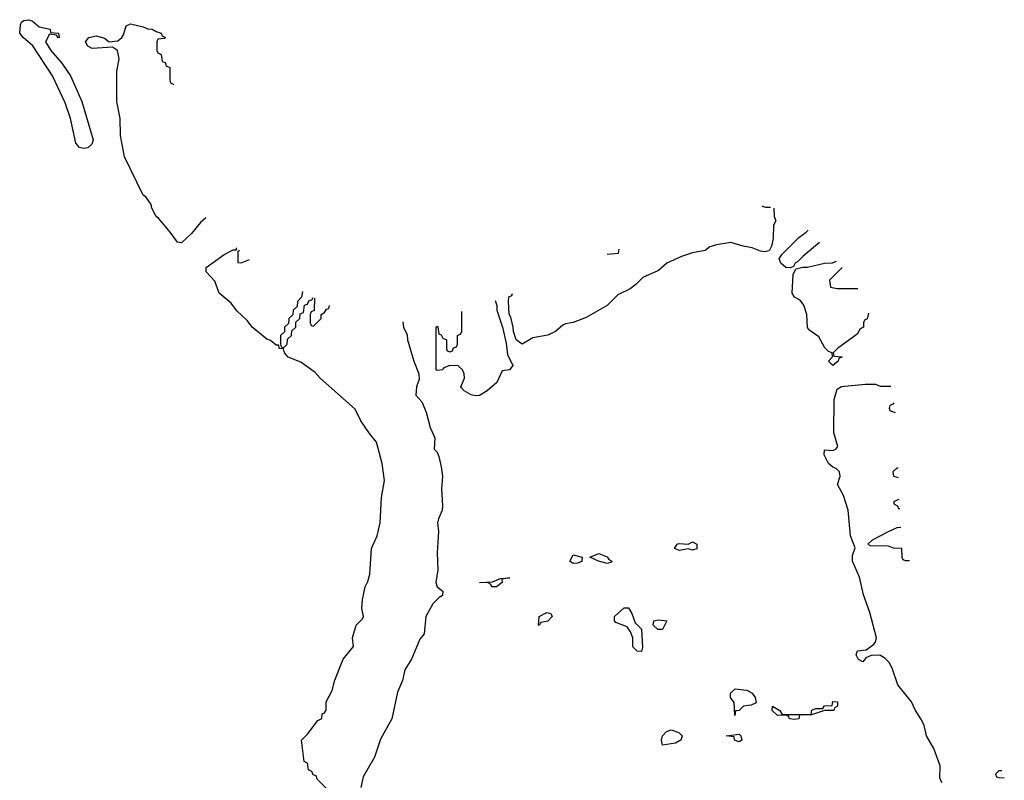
# Model space of a CAD drawing. Header units: inches. Extents: x 2112843 to 2323771, y 35243 to 209174.
# Tile 82 of 83: x 2304789 to 2309415, y 184761 to 188334. Entities that reach past the tile are written whole.
import ezdxf

# ---------------------------------------------------------------- set-up
doc = ezdxf.new("R2010")
doc.units = ezdxf.units.IN
doc.header["$MEASUREMENT"] = 0
doc.layers.add('C3108', color=7, linetype='Continuous')

msp = doc.modelspace()

# ---------------------------------------------------------------- linework, layer by layer
at = {"layer": 'C3108', "color": 6}
for points in [[(2304970, 188248.7), (2304962, 188262), (2304930, 188266), (2304911, 188230), (2304934.8, 188190), (2304987.7, 188130), (2305028, 188070), (2305081.6, 187950), (2305134.4, 187770), (2305127.7, 187750), (2305110, 187732.3), (2305090, 187729.5), (2305070, 187733.2), (2305053.6, 187753.6), (2305027.6, 187870), (2305003.3, 187943.3), (2304942.9, 188070), (2304851.7, 188211.7), (2304805.2, 188250), (2304789.2, 188270), (2304793.2, 188310), (2304798, 188322), (2304809.3, 188330.7), (2304830, 188334), (2304848, 188328), (2304881.1, 188301.1), (2304932, 188290), (2304934, 188274), (2304971.3, 188270), (2304974, 188250)], [(2307950, 185842), (2307930, 185849), (2307890, 185841.2), (2307866, 185850), (2307878, 185870), (2307886.3, 185873.7), (2307930, 185870.8), (2307950, 185881), (2307971.3, 185871.3), (2307970, 185849)], [(2307390, 185779.3), (2307374, 185790), (2307390, 185821), (2307432, 185810), (2307430, 185789.5), (2307410, 185780.9)], [(2307550, 185779), (2307508, 185790), (2307468, 185810), (2307510, 185826), (2307550, 185810.7), (2307558, 185798), (2307571.3, 185790), (2307570, 185786)], [(2307030, 185669.6), (2307008.7, 185670), (2307002, 185682), (2306990, 185688.7), (2306949, 185690), (2307010, 185693.4), (2307048, 185710), (2307092.7, 185712.7), (2307054, 185706), (2307056, 185690)], [(2307710, 185366), (2307690, 185368.7), (2307670, 185388), (2307669.3, 185430), (2307658.4, 185458.4), (2307642.7, 185482.7), (2307590, 185502), (2307584, 185510), (2307584, 185530), (2307630, 185572), (2307650, 185571), (2307665.2, 185545.2), (2307680.5, 185500.5), (2307710.7, 185470.7), (2307714.8, 185385.2)], [(2307230, 185488), (2307226, 185490), (2307230, 185531), (2307266, 185550), (2307284.7, 185544.7), (2307291.3, 185530), (2307270, 185509.2), (2307238, 185502)], [(2307810, 185469.2), (2307788, 185470), (2307766, 185490), (2307768, 185510), (2307790, 185514.8), (2307830.5, 185510.5)], [(2308150, 185066), (2308146.3, 185126.3), (2308129.2, 185150), (2308129, 185170), (2308150.5, 185190.5), (2308204.9, 185184.9), (2308230.7, 185170.7), (2308244.7, 185150), (2308250, 185126), (2308225.4, 185114.6), (2308190, 185109.3), (2308170, 185089), (2308152, 185088)], [(2308430, 185046.6), (2308406, 185050), (2308402, 185062), (2308388, 185068), (2308350, 185066), (2308324, 185090), (2308326, 185110), (2308361, 185090), (2308371, 185071), (2308489, 185071), (2308507.3, 185072.7), (2308511, 185091), (2308530, 185098.8), (2308562, 185098), (2308570.8, 185110.8), (2308607.3, 185112.7), (2308610, 185131.3), (2308631.3, 185130), (2308632, 185110), (2308618, 185102), (2308614, 185090), (2308570, 185089.2), (2308509.3, 185069.3), (2308452.7, 185067.3), (2308450, 185049.5)], [(2307810, 184926), (2307804, 184950), (2307809.5, 184970.5), (2307828.7, 184990), (2307850, 184998.8), (2307886, 184986), (2307902, 184970), (2307896, 184950), (2307890, 184946), (2307870, 184936), (2307830, 184929.2)], [(2308170, 184942), (2308148, 184950), (2308146, 184966), (2308108, 184970), (2308170, 184978), (2308178, 184970), (2308182, 184950)]]:
    msp.add_lwpolyline(points, close=True, dxfattribs=at)
for points in [[(2305664.2, 187404), (2305638, 187382), (2305596, 187330), (2305550, 187286.6), (2305530, 187289.6), (2305496.6, 187336.6), (2305441.6, 187401.6), (2305429.8, 187410), (2305410, 187449.4), (2305406.5, 187466.5), (2305381.5, 187501.5), (2305369.8, 187510), (2305282.4, 187690), (2305263, 187790), (2305260.5, 187870), (2305246, 187950), (2305246.3, 188090), (2305257, 188150), (2305249.4, 188189.4), (2305225.6, 188205.6), (2305130, 188198.4), (2305109.2, 188210), (2305098, 188230), (2305114, 188250), (2305150, 188258), (2305187.5, 188247.5), (2305210, 188230.8), (2305250, 188234.8), (2305269.6, 188250.4), (2305277, 188263), (2305290, 188304.7), (2305310, 188314.8), (2305370, 188301), (2305390.8, 188290.8), (2305412, 188290), (2305430, 188278), (2305454, 188270), (2305458, 188258), (2305474, 188250), (2305470, 188246), (2305438, 188242), (2305434, 188230), (2305434, 188190), (2305438, 188178), (2305454, 188170), (2305458, 188138), (2305472.7, 188132.7), (2305478, 188118), (2305494, 188110), (2305494, 188050), (2305498, 188038), (2305513.2, 188030.4)], [(2308277.3, 187460.1), (2308278, 187458), (2308292.7, 187452.7), (2308316.8, 187452.7)], [(2308332.8, 187449.4), (2308334, 187410), (2308342, 187390), (2308331.6, 187368.4), (2308330, 187306), (2308321, 187270), (2308310, 187249), (2308290, 187243.7), (2308270, 187246.6), (2308230, 187262.9), (2308188, 187270), (2308130, 187287.3), (2308062.8, 187277.2), (2308032.5, 187267.5), (2308010, 187249.4), (2307950, 187239.5), (2307898.7, 187221.3), (2307830.4, 187189.7), (2307790, 187156), (2307716.4, 187123.6), (2307684, 187090), (2307657.3, 187070), (2307598.8, 187041.2), (2307550, 186992.3), (2307450, 186935.1), (2307390, 186912.3), (2307354.4, 186905.6), (2307340.4, 186899.6), (2307306, 186870), (2307270, 186852.3), (2307200.7, 186839.3), (2307150, 186809.5), (2307122, 186830), (2307108.8, 186868.9), (2307108, 186890), (2307096.4, 186936.4), (2307088.4, 186951.6), (2307086, 187010), (2307087.3, 187032.7), (2307102, 187038), (2307105.3, 187047.8)], [(2308410, 187168), (2308389.6, 187169.6), (2308366, 187190), (2308357.2, 187210), (2308369.4, 187230.6), (2308450, 187311), (2308484.7, 187335.3), (2308493.9, 187345)], [(2308547.5, 187286.9), (2308470, 187224), (2308444, 187196), (2308432, 187190), (2308425.4, 187174.6), (2308410, 187168)], [(2306267.3, 184687.3), (2306187.3, 184767.3), (2306182, 184782), (2306167.3, 184787.3), (2306162, 184802), (2306146, 184810), (2306142, 184842), (2306126, 184850), (2306113.2, 184950), (2306141.5, 184978.5), (2306190, 185042), (2306208.7, 185051.3), (2306210, 185074), (2306222, 185078), (2306228.7, 185091.3), (2306229.4, 185130), (2306257, 185183), (2306270, 185231.3), (2306309.8, 185330.2), (2306358, 185390), (2306353.2, 185430), (2306369.6, 185490), (2306400.4, 185519.6), (2306404, 185530), (2306397, 185570), (2306399.6, 185610), (2306412.3, 185670), (2306424.9, 185695.1), (2306434, 185730), (2306442.9, 185850), (2306469.5, 185910), (2306482.9, 185970), (2306489.6, 186090), (2306502.9, 186170), (2306491.8, 186250), (2306466, 186350), (2306432.7, 186390), (2306392.7, 186450), (2306364.8, 186504.8), (2306201.2, 186650), (2306177, 186677), (2306110, 186726), (2306050, 186749.4), (2306034, 186770), (2306028.7, 186788.7), (2306008, 186790), (2306006, 186806), (2305994, 186806), (2305967, 186827), (2305950, 186832.7), (2305880.9, 186890), (2305859.8, 186919.8), (2305810, 186967.1), (2305783, 187003), (2305727.1, 187050), (2305705.7, 187105.7), (2305666, 187150), (2305666, 187170), (2305750, 187231), (2305792.7, 187252.7), (2305807.3, 187252.7), (2305807.3, 187262.2)], [(2305823.3, 187247.6), (2305814, 187246), (2305814, 187194), (2305830, 187192)], [(2307549.7, 187232.1), (2307550, 187232), (2307602, 187238), (2307605.5, 187256.7)], [(2305830, 187192), (2305869.1, 187208.4)], [(2308610, 186709.2), (2308589.2, 186730), (2308608, 186750), (2308606, 186770), (2308590, 186775.3), (2308572.3, 186792.3), (2308544.5, 186844.5), (2308497.2, 186877.2), (2308490, 186888), (2308487.3, 186950), (2308472.7, 186992.7), (2308456, 187016), (2308429.2, 187030), (2308419.3, 187050), (2308422.7, 187137.3), (2308436.4, 187163.6), (2308468.8, 187171.1), (2308490, 187171), (2308570, 187190.8), (2308608.7, 187191.3), (2308627.4, 187200.1)], [(2308654.1, 187170.4), (2308654, 187170), (2308594, 187110), (2308598, 187078), (2308630, 187072), (2308727, 187071.8)], [(2306117.5, 187057.8), (2306114, 187030), (2306094, 187010), (2306092.7, 186987.3), (2306074, 186970), (2306072.7, 186947.3), (2306054, 186930), (2306052.7, 186907.3), (2306034, 186890), (2306032.7, 186867.3), (2306014, 186850), (2306014, 186810), (2306018, 186798), (2306030, 186794), (2306046, 186810), (2306047.3, 186832.7), (2306066, 186850), (2306067.3, 186872.7), (2306086, 186890), (2306087.3, 186912.7), (2306106, 186930), (2306107.3, 186952.7), (2306122, 186958), (2306127.3, 186992.7), (2306142, 186998), (2306147.3, 187012.7), (2306162, 187018), (2306167.7, 187029.5)], [(2306173.9, 187025.9), (2306172, 186968), (2306158, 186962), (2306154, 186950), (2306154, 186910), (2306158, 186898), (2306170, 186894), (2306206, 186930), (2306206, 186950), (2306222, 186958), (2306230, 186974), (2306242, 186978), (2306244.9, 186991.2)], [(2307023.3, 187014.5), (2307031.2, 186991.1), (2307031.3, 186970), (2307058, 186890), (2307075.3, 186815.3), (2307080.7, 186760.7), (2307106, 186710), (2307090.4, 186689.6), (2307055.3, 186684.7), (2307030.3, 186629.7), (2306986, 186590), (2306950, 186569.6), (2306930, 186567.3)], [(2306930, 186567.3), (2306910, 186572.3), (2306878, 186590), (2306864.7, 186604.7), (2306862, 186610), (2306879, 186650), (2306878, 186670), (2306869.2, 186689.2), (2306850, 186708), (2306810, 186709), (2306782, 186698), (2306774, 186690), (2306750, 186686), (2306746, 186690), (2306746, 186890), (2306750, 186894), (2306754, 186890), (2306758, 186858), (2306770, 186854), (2306778, 186838), (2306794, 186830), (2306794, 186790), (2306798, 186778), (2306810, 186774), (2306822, 186778), (2306827.3, 186792.7), (2306842, 186798), (2306846, 186810), (2306846, 186850), (2306862, 186858), (2306866, 186870), (2306866, 186964.1)], [(2308776.8, 186955.7), (2308771.6, 186928.4), (2308758, 186922), (2308754, 186910), (2308754, 186890), (2308738, 186882), (2308723.6, 186856.4), (2308632, 186790), (2308612, 186770), (2308614, 186754), (2308654, 186750), (2308638, 186742), (2308634, 186730), (2308610, 186709.2)], [(2306589.2, 186915.5), (2306590, 186914), (2306592, 186890), (2306610, 186854), (2306611.3, 186830), (2306641, 186730), (2306664.7, 186670), (2306665.4, 186645.4), (2306654, 186610), (2306651, 186570), (2306678.3, 186538.3), (2306698.4, 186490), (2306718.4, 186418.4), (2306739.1, 186370), (2306736.9, 186316.9), (2306750, 186302), (2306758, 186282), (2306770, 186234), (2306776.4, 186190), (2306770.4, 186130), (2306776.4, 186050), (2306774.4, 186030), (2306756.3, 185990), (2306752.7, 185970), (2306756.4, 185930), (2306750.3, 185829.7), (2306753.1, 185750), (2306743.7, 185690), (2306750.3, 185670.3), (2306778, 185650), (2306776, 185630), (2306759.5, 185620.5), (2306730.4, 185590), (2306697.6, 185530), (2306690.3, 185449.7), (2306670, 185424), (2306630.4, 185330), (2306599.5, 185280.5), (2306588.2, 185230), (2306563.9, 185176.1), (2306538.4, 185050), (2306484.9, 184955.1), (2306456.4, 184870), (2306402.6, 184777.4), (2306392.8, 184727.2)], [(2309121.2, 184750), (2309112.9, 184772.9), (2309113.2, 184830), (2309084.5, 184910), (2309049.7, 184969.7), (2309038.4, 185018.4), (2309026, 185046), (2308998, 185090), (2308979.3, 185130), (2308914.5, 185210), (2308888.1, 185288.1), (2308874.5, 185314.5), (2308854.7, 185334.7), (2308830, 185349.6), (2308790, 185347), (2308764.1, 185335.9), (2308750, 185318), (2308730, 185329), (2308719.3, 185350), (2308726, 185370), (2308765.6, 185374.4), (2308801, 185399), (2308809.5, 185410), (2308814.5, 185430), (2308783.6, 185550), (2308753.1, 185633.1), (2308734.9, 185714.9), (2308701.6, 185790), (2308702, 185818), (2308714, 185854), (2308692.3, 185910), (2308682, 186030), (2308659.1, 186099.1), (2308632, 186150), (2308644.5, 186190), (2308640.9, 186210), (2308626, 186226), (2308610, 186232), (2308589.7, 186249.7), (2308569, 186290), (2308570, 186314), (2308610, 186311), (2308624, 186316), (2308632.7, 186330), (2308613.6, 186393.6), (2308616.2, 186550), (2308630, 186598), (2308650, 186611.3), (2308762, 186622), (2308810, 186622), (2308832.7, 186612.7), (2308881.7, 186612.1)], [(2308895.3, 186533.7), (2308894, 186530), (2308878, 186522), (2308874, 186510), (2308878, 186498), (2308902.3, 186488.7)], [(2308916.2, 186228.2), (2308910, 186228), (2308892, 186210), (2308894, 186190), (2308916.6, 186184.4)], [(2308919.3, 186080.8), (2308894, 186070), (2308898, 186058), (2308914, 186050), (2308918, 186038), (2308922.7, 186036.3)], [(2308929.3, 185949), (2308910, 185948), (2308870, 185928.7), (2308794, 185890), (2308774, 185870), (2308784.7, 185864.7), (2308870, 185862), (2308892.7, 185852.7), (2308931.6, 185851.6), (2308934, 185810), (2308938, 185798), (2308950, 185794), (2308970.2, 185794)], [(2309403.5, 184806), (2309390, 184806), (2309374, 184790), (2309378, 184778), (2309390, 184774), (2309415.3, 184772.7)]]:
    msp.add_lwpolyline(points, dxfattribs=at)

doc.saveas('drawing.dxf')
